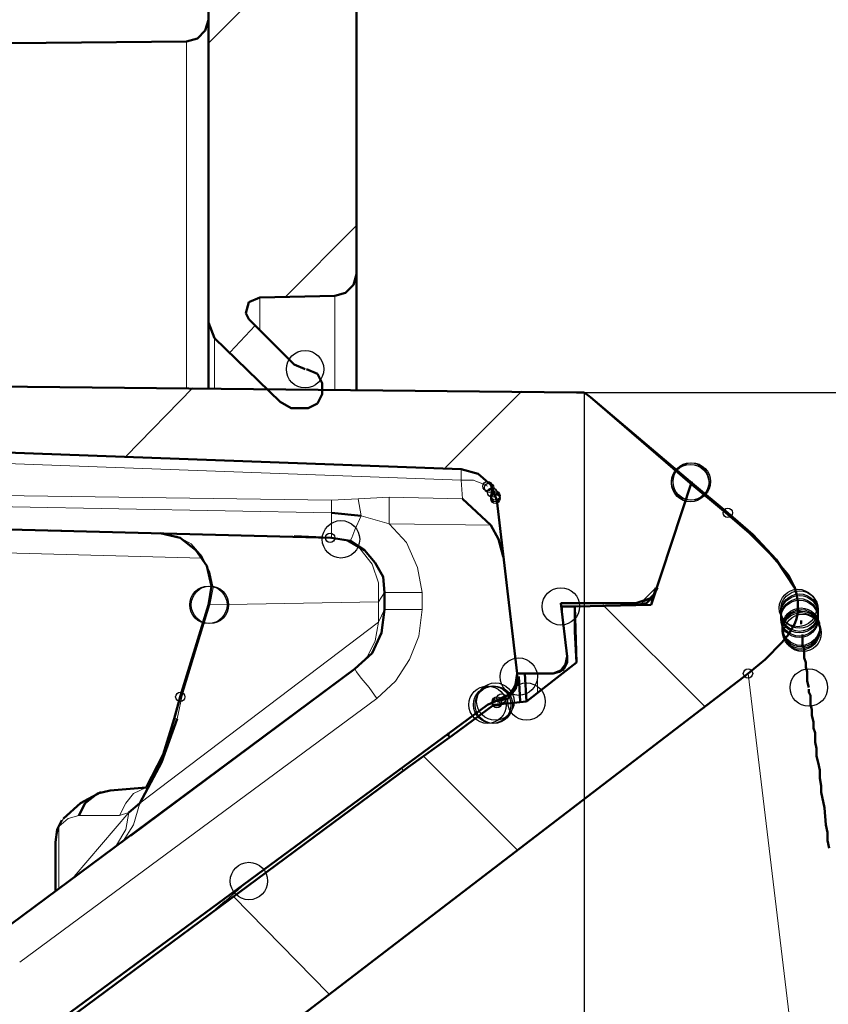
# Model space of a CAD drawing. Header units: centimetres. Extents: x -94 to 21, y -30 to 196.
# Tile 81 of 143: x 3.54 to 4.63, y -4.83 to -3.5. Entities that reach past the tile are written whole.
import ezdxf

# ---------------------------------------------------------------- set-up
doc = ezdxf.new("R2010")
doc.units = ezdxf.units.CM
doc.header["$MEASUREMENT"] = 0
doc.layers.add('Ebene 1', color=7, linetype='Continuous')

msp = doc.modelspace()

# ---------------------------------------------------------------- linework, layer by layer
at = {"layer": 'Ebene 1'}
for centre in [(3.92377, -3.97114), (4.44658, -4.12354), (4.44659, -4.12565), (4.4487, -4.12354), (3.97246, -4.20185), (3.79254, -4.29075), (3.79466, -4.29075), (4.27091, -4.29287), (4.59265, -4.29499), (4.59476, -4.29711), (4.59476, -4.30134), (4.59476, -4.30346), (4.59476, -4.30769), (4.59476, -4.30981), (4.59687, -4.32039), (4.59687, -4.32251), (4.59687, -4.32462), (4.59687, -4.32674), (4.59899, -4.32886), (4.21376, -4.38812), (4.60746, -4.40294), (4.17142, -4.42622), (4.17777, -4.42622), (4.17989, -4.42622), (4.18201, -4.42199), (4.22434, -4.42199), (3.84757, -4.6654)]:
    msp.add_ellipse(centre, major_axis=(0, 0.0254), ratio=1, dxfattribs=at)
at = {"layer": 'Ebene 1', "color": 252}
for centre in [(4.17143, -4.12989), (4.17354, -4.13201), (4.17778, -4.13836), (4.18201, -4.14259), (4.18201, -4.14471), (4.18201, -4.14682), (4.49739, -4.16587), (3.95764, -4.19974), (4.52491, -4.38389), (3.75444, -4.41564), (4.18412, -4.42199), (4.18412, -4.42411), (4.19047, -4.41775)]:
    msp.add_ellipse(centre, major_axis=(0, 0.00635), ratio=1, dxfattribs=at)
at = {"layer": 'Ebene 1', "lineweight": 50}
for points in [[(3.99362, -3.25147), (3.99362, -3.25147), (3.99362, -3.84202), (3.99362, -3.84202)], [(3.79254, -3.48219), (3.79254, -3.48219), (3.79254, -3.90764), (3.79254, -3.90764)], [(3.79254, -3.49701), (3.79254, -3.49701), (3.78831, -3.51182), (3.78831, -3.51182)], [(3.78831, -3.51182), (3.78831, -3.51182), (3.77772, -3.52241), (3.77772, -3.52241)], [(3.77772, -3.52241), (3.77772, -3.52241), (3.76291, -3.52664), (3.76291, -3.52664)], [(3.76291, -3.52664), (3.76291, -3.52664), (2.19234, -3.54146), (2.19234, -3.54146)], [(3.99362, -3.84202), (3.99362, -3.84202), (3.98939, -3.85684), (3.98939, -3.85684)], [(3.99362, -3.84202), (3.99362, -3.84202), (3.99362, -3.99865), (3.99362, -3.99865)], [(3.98939, -3.85684), (3.98939, -3.85684), (3.97881, -3.86742), (3.97881, -3.86742)], [(3.86239, -3.87377), (3.86239, -3.87377), (3.96399, -3.87165), (3.96399, -3.87165)], [(3.97881, -3.86742), (3.97881, -3.86742), (3.96399, -3.87165), (3.96399, -3.87165)], [(3.84334, -3.89494), (3.84334, -3.89494), (3.84757, -3.88012), (3.84757, -3.88012)], [(3.84757, -3.88012), (3.84757, -3.88012), (3.86239, -3.87377), (3.86239, -3.87377)], [(3.84757, -3.9034), (3.84757, -3.9034), (3.84334, -3.89494), (3.84334, -3.89494)], [(3.801, -3.9288), (3.801, -3.9288), (3.79253, -3.90764), (3.79253, -3.90764)], [(3.79254, -3.99865), (3.79254, -3.99865), (3.79254, -3.90764), (3.79254, -3.90764)], [(3.84757, -3.9034), (3.84757, -3.9034), (3.90896, -3.96479), (3.90896, -3.96479)], [(3.8899, -4.01559), (3.8899, -4.01559), (3.801, -3.9288), (3.801, -3.9288)], [(3.92377, -3.97114), (3.92377, -3.97114), (3.90896, -3.96479), (3.90896, -3.96479)], [(3.92589, -3.97114), (3.92589, -3.97114), (3.94071, -3.97749), (3.94071, -3.97749)], [(3.94071, -3.97749), (3.94071, -3.97749), (3.94706, -3.99019), (3.94706, -3.99019)], [(3.94706, -3.99019), (3.94706, -3.99019), (3.94706, -4.005), (3.94706, -4.005)], [(3.50256, -3.99442), (3.50256, -3.99442), (4.29208, -4.00289), (4.29208, -4.00289)], [(3.94706, -4.005), (3.94706, -4.005), (3.94071, -4.0177), (3.94071, -4.0177)], [(4.29208, -4.00289), (4.29208, -4.00289), (4.30266, -4.00289), (4.30266, -4.00289)], [(4.30266, -4.00289), (4.30266, -4.00289), (4.31113, -4.00924), (4.31113, -4.00924)], [(3.90472, -4.02405), (3.90472, -4.02405), (3.88991, -4.01559), (3.88991, -4.01559)], [(3.94071, -4.0177), (3.94071, -4.0177), (3.92801, -4.02405), (3.92801, -4.02405)], [(4.44659, -4.12565), (4.44659, -4.12565), (4.31112, -4.00924), (4.31112, -4.00924)], [(4.44659, -4.12354), (4.44659, -4.12354), (4.31113, -4.00924), (4.31113, -4.00924)], [(3.92166, -4.02405), (3.92166, -4.02405), (3.90472, -4.02405), (3.90472, -4.02405)], [(3.92801, -4.02405), (3.92801, -4.02405), (3.92166, -4.02405), (3.92166, -4.02405)], [(3.38191, -4.07909), (3.38191, -4.07909), (4.13544, -4.1066), (4.13544, -4.1066)], [(4.13544, -4.1066), (4.13544, -4.1066), (4.15873, -4.11295), (4.15873, -4.11295)], [(4.15873, -4.11295), (4.15873, -4.11295), (4.17566, -4.12777), (4.17566, -4.12777)], [(4.39367, -4.29075), (4.39367, -4.29075), (4.4487, -4.12354), (4.4487, -4.12354)], [(4.49738, -4.16587), (4.49738, -4.16587), (4.44658, -4.12354), (4.44658, -4.12354)], [(4.4466, -4.12565), (4.4466, -4.12565), (4.4974, -4.16799), (4.4974, -4.16799)], [(4.17566, -4.12777), (4.17566, -4.12777), (4.18413, -4.14894), (4.18413, -4.14894)], [(4.17566, -4.1828), (4.17566, -4.1828), (4.13756, -4.14682), (4.13756, -4.14682)], [(4.21164, -4.38389), (4.21164, -4.38389), (4.18413, -4.14894), (4.18413, -4.14894)], [(3.99997, -4.1701), (3.99997, -4.1701), (3.95976, -4.16587), (3.95976, -4.16587)], [(4.4974, -4.16587), (4.4974, -4.16587), (4.53126, -4.19551), (4.53126, -4.19551)], [(4.49739, -4.16799), (4.49739, -4.16799), (4.52702, -4.19339), (4.52702, -4.19339)], [(3.95976, -4.19974), (3.95976, -4.19974), (3.38191, -4.18492), (3.38191, -4.18492)], [(3.72693, -4.19339), (3.72693, -4.19339), (3.75444, -4.19974), (3.75444, -4.19974)], [(4.18624, -4.20186), (4.18624, -4.20186), (4.17566, -4.18281), (4.17566, -4.18281)], [(4.52702, -4.19339), (4.52702, -4.19339), (4.55454, -4.2209), (4.55454, -4.2209)], [(3.75444, -4.19974), (3.75444, -4.19974), (3.77561, -4.21667), (3.77561, -4.21667)], [(3.90896, -4.19762), (3.90896, -4.19762), (3.95764, -4.19974), (3.95764, -4.19974)], [(3.95976, -4.19974), (3.95976, -4.19974), (3.98516, -4.20397), (3.98516, -4.20397)], [(3.98516, -4.20397), (3.98516, -4.20397), (4.00421, -4.21667), (4.00421, -4.21667)], [(4.19259, -4.22514), (4.19259, -4.22514), (4.18624, -4.20186), (4.18624, -4.20186)], [(4.53126, -4.19551), (4.53126, -4.19551), (4.56301, -4.22937), (4.56301, -4.22937)], [(3.77561, -4.21667), (3.77561, -4.21667), (3.79043, -4.23784), (3.79043, -4.23784)], [(4.00421, -4.21667), (4.00421, -4.21667), (4.01902, -4.2336), (4.01902, -4.2336)], [(4.01902, -4.2336), (4.01902, -4.2336), (4.02961, -4.25265), (4.02961, -4.25265)], [(4.56301, -4.22937), (4.56301, -4.22937), (4.58841, -4.26747), (4.58841, -4.26747)], [(3.79043, -4.23784), (3.79043, -4.23784), (3.79678, -4.26535), (3.79678, -4.26535)], [(4.02961, -4.25265), (4.02961, -4.25265), (4.03172, -4.27382), (4.03172, -4.27382)], [(3.79678, -4.26535), (3.79678, -4.26535), (3.79254, -4.29075), (3.79254, -4.29075)], [(4.03172, -4.27382), (4.03172, -4.27382), (4.03172, -4.2971), (4.03172, -4.2971)], [(4.40002, -4.26747), (4.40002, -4.26747), (4.39367, -4.29075), (4.39367, -4.29075)], [(4.40214, -4.26747), (4.40214, -4.26747), (4.39791, -4.27594), (4.39791, -4.27594)], [(4.58841, -4.26747), (4.58841, -4.26747), (4.59052, -4.27594), (4.59052, -4.27594)], [(4.39156, -4.28229), (4.39156, -4.28229), (4.37251, -4.28864), (4.37251, -4.28864)], [(4.39156, -4.28229), (4.39156, -4.28229), (4.38098, -4.28652), (4.38098, -4.28652)], [(4.39579, -4.28017), (4.39579, -4.28017), (4.38732, -4.28864), (4.38732, -4.28864)], [(4.39791, -4.27594), (4.39791, -4.27594), (4.39156, -4.28229), (4.39156, -4.28229)], [(4.59052, -4.27594), (4.59052, -4.27594), (4.59264, -4.28652), (4.59264, -4.28652)], [(3.79254, -4.29075), (3.79254, -4.29075), (3.75444, -4.41564), (3.75444, -4.41564)], [(4.03172, -4.2971), (4.03172, -4.2971), (4.02749, -4.32885), (4.02749, -4.32885)], [(4.27091, -4.28864), (4.27091, -4.28864), (4.37251, -4.28864), (4.37251, -4.28864)], [(4.27091, -4.28864), (4.27091, -4.28864), (4.27938, -4.3606), (4.27938, -4.3606)], [(4.27302, -4.29287), (4.27302, -4.29287), (4.28996, -4.29287), (4.28996, -4.29287)], [(4.39367, -4.29075), (4.39367, -4.29075), (4.28996, -4.29287), (4.28996, -4.29287)], [(4.39367, -4.29075), (4.39367, -4.29075), (4.28996, -4.29287), (4.28996, -4.29287)], [(4.28996, -4.29287), (4.28996, -4.29287), (4.28996, -4.32674), (4.28996, -4.32674)], [(4.28996, -4.29287), (4.28996, -4.29287), (4.29207, -4.36907), (4.29207, -4.36907)], [(4.28996, -4.29287), (4.28996, -4.29287), (4.28996, -4.32674), (4.28996, -4.32674)], [(4.38732, -4.28864), (4.38732, -4.28864), (4.37462, -4.29076), (4.37462, -4.29076)], [(4.59053, -4.3098), (4.59053, -4.3098), (4.58841, -4.31615), (4.58841, -4.31615)], [(4.59264, -4.30134), (4.59264, -4.30134), (4.59053, -4.3098), (4.59053, -4.3098)], [(4.29207, -4.36907), (4.29207, -4.36907), (4.28996, -4.32674), (4.28996, -4.32674)], [(4.58841, -4.31615), (4.58841, -4.31615), (4.57994, -4.33097), (4.57994, -4.33097)], [(4.02749, -4.32885), (4.02749, -4.32885), (4.01479, -4.35637), (4.01479, -4.35637)], [(4.57994, -4.33097), (4.57994, -4.33097), (4.57147, -4.34155), (4.57147, -4.34155)], [(4.57147, -4.34155), (4.57147, -4.34155), (4.54819, -4.36484), (4.54819, -4.36484)], [(4.59899, -4.34579), (4.59899, -4.34579), (4.60111, -4.35002), (4.60111, -4.35002)], [(4.01479, -4.35637), (4.01479, -4.35637), (3.99151, -4.37754), (3.99151, -4.37754)], [(4.27937, -4.3606), (4.27937, -4.3606), (4.27726, -4.37119), (4.27726, -4.37119)], [(4.27938, -4.3606), (4.27938, -4.3606), (4.27938, -4.36907), (4.27938, -4.36907)], [(4.54819, -4.36484), (4.54819, -4.36484), (4.52491, -4.38389), (4.52491, -4.38389)], [(4.60111, -4.36272), (4.60111, -4.36272), (4.60322, -4.36907), (4.60322, -4.36907)], [(3.50891, -4.73525), (3.50891, -4.73525), (3.99151, -4.37754), (3.99151, -4.37754)], [(3.99151, -4.37754), (3.99151, -4.37754), (3.68671, -4.60402), (3.68671, -4.60402)], [(4.22434, -4.42199), (4.22434, -4.42199), (4.29207, -4.36907), (4.29207, -4.36907)], [(4.27091, -4.37965), (4.27091, -4.37965), (4.26032, -4.38389), (4.26032, -4.38389)], [(4.27514, -4.37754), (4.27514, -4.37754), (4.26879, -4.38177), (4.26879, -4.38177)], [(4.27726, -4.37119), (4.27726, -4.37119), (4.27091, -4.37965), (4.27091, -4.37965)], [(4.27938, -4.36907), (4.27938, -4.36907), (4.27514, -4.37754), (4.27514, -4.37754)], [(4.60322, -4.36907), (4.60322, -4.36907), (4.60322, -4.37542), (4.60322, -4.37542)], [(4.60322, -4.37542), (4.60322, -4.37542), (4.60534, -4.38177), (4.60534, -4.38177)], [(4.52491, -4.38389), (4.52491, -4.38389), (3.54066, -5.13742), (3.54066, -5.13742)], [(4.20952, -4.40505), (4.20952, -4.40505), (4.21376, -4.38812), (4.21376, -4.38812)], [(4.20953, -4.39871), (4.20953, -4.39871), (4.21164, -4.38389), (4.21164, -4.38389)], [(4.21164, -4.38389), (4.21164, -4.38389), (4.26032, -4.38389), (4.26032, -4.38389)], [(4.21164, -4.39447), (4.21164, -4.39447), (4.21164, -4.38601), (4.21164, -4.38601)], [(4.21587, -4.42199), (4.21587, -4.42199), (4.21376, -4.38812), (4.21376, -4.38812)], [(4.22434, -4.42199), (4.22434, -4.42199), (4.22222, -4.38389), (4.22222, -4.38389)], [(4.26879, -4.38177), (4.26879, -4.38177), (4.26032, -4.38389), (4.26032, -4.38389)], [(4.19894, -4.41775), (4.19894, -4.41775), (4.20952, -4.40505), (4.20952, -4.40505)], [(4.20317, -4.41141), (4.20317, -4.41141), (4.20953, -4.39871), (4.20953, -4.39871)], [(4.20318, -4.41141), (4.20318, -4.41141), (4.21164, -4.39871), (4.21164, -4.39871)], [(4.60534, -4.39447), (4.60534, -4.39447), (4.60746, -4.40294), (4.60746, -4.40294)], [(4.60746, -4.40506), (4.60746, -4.40506), (4.60746, -4.40929), (4.60746, -4.40929)], [(3.75444, -4.41564), (3.75444, -4.41564), (3.74598, -4.44527), (3.74598, -4.44527)], [(4.17142, -4.42622), (4.17142, -4.42622), (4.19047, -4.41776), (4.19047, -4.41776)], [(4.18412, -4.42199), (4.18412, -4.42199), (4.19894, -4.41775), (4.19894, -4.41775)], [(4.18836, -4.41776), (4.18836, -4.41776), (4.20318, -4.41141), (4.20318, -4.41141)], [(4.19047, -4.41776), (4.19047, -4.41776), (4.20317, -4.41141), (4.20317, -4.41141)], [(4.60746, -4.40929), (4.60746, -4.40929), (4.60957, -4.41352), (4.60957, -4.41352)], [(3.53643, -4.89401), (3.53643, -4.89401), (4.17143, -4.42622), (4.17143, -4.42622)], [(4.17989, -4.42622), (4.17989, -4.42622), (4.12274, -4.46855), (4.12274, -4.46855)], [(4.17777, -4.42199), (4.17777, -4.42199), (4.18201, -4.42199), (4.18201, -4.42199)], [(4.22433, -4.42199), (4.22433, -4.42199), (4.17988, -4.42622), (4.17988, -4.42622)], [(4.22433, -4.42199), (4.22433, -4.42199), (4.17988, -4.42622), (4.17988, -4.42622)], [(4.22434, -4.42199), (4.22434, -4.42199), (4.17989, -4.42622), (4.17989, -4.42622)], [(4.60957, -4.42622), (4.60957, -4.42622), (4.61169, -4.43257), (4.61169, -4.43257)], [(4.61169, -4.43257), (4.61169, -4.43257), (4.61169, -4.44104), (4.61169, -4.44104)], [(3.75021, -4.44527), (3.75021, -4.44527), (3.72904, -4.50454), (3.72904, -4.50454)], [(3.74598, -4.44527), (3.74598, -4.44527), (3.73116, -4.49395), (3.73116, -4.49395)], [(4.61169, -4.44104), (4.61169, -4.44104), (4.61381, -4.44951), (4.61381, -4.44951)], [(4.61381, -4.45797), (4.61381, -4.45797), (4.61592, -4.46432), (4.61592, -4.46432)], [(4.12274, -4.46855), (4.12274, -4.46855), (4.06347, -4.51089), (4.06347, -4.51089)], [(4.61592, -4.47702), (4.61592, -4.47702), (4.61804, -4.48549), (4.61804, -4.48549)], [(4.61804, -4.48549), (4.61804, -4.48549), (4.61804, -4.49607), (4.61804, -4.49607)], [(3.73116, -4.49395), (3.73116, -4.49395), (3.70788, -4.5384), (3.70788, -4.5384)], [(4.61804, -4.49607), (4.61804, -4.49607), (4.62016, -4.50454), (4.62016, -4.50454)], [(4.06347, -4.51089), (4.06347, -4.51089), (3.46022, -4.9575), (3.46022, -4.9575)], [(3.72904, -4.50454), (3.72904, -4.50454), (3.69941, -4.55957), (3.69941, -4.55957)], [(4.62016, -4.50454), (4.62016, -4.50454), (4.62227, -4.51512), (4.62227, -4.51512)], [(4.62227, -4.51512), (4.62227, -4.51512), (4.62227, -4.52571), (4.62227, -4.52571)], [(4.62227, -4.52571), (4.62227, -4.52571), (4.62439, -4.53629), (4.62439, -4.53629)], [(3.65919, -4.54264), (3.65919, -4.54264), (3.70787, -4.5384), (3.70787, -4.5384)], [(4.62439, -4.53629), (4.62439, -4.53629), (4.62439, -4.54476), (4.62439, -4.54476)], [(3.6465, -4.54475), (3.6465, -4.54475), (3.61898, -4.55957), (3.61898, -4.55957)], [(3.64226, -4.54687), (3.64226, -4.54687), (3.62532, -4.55957), (3.62532, -4.55957)], [(3.65919, -4.54264), (3.65919, -4.54264), (3.64226, -4.54687), (3.64226, -4.54687)], [(4.62439, -4.54476), (4.62439, -4.54476), (4.62862, -4.56592), (4.62862, -4.56592)], [(3.61898, -4.55957), (3.61898, -4.55957), (3.5957, -4.58074), (3.5957, -4.58074)], [(3.62532, -4.55957), (3.62532, -4.55957), (3.61686, -4.57651), (3.61686, -4.57651)], [(3.68459, -4.57227), (3.68459, -4.57227), (3.69941, -4.55957), (3.69941, -4.55957)], [(4.62862, -4.56592), (4.62862, -4.56592), (4.63074, -4.58921), (4.63074, -4.58921)], [(3.59358, -4.58285), (3.59358, -4.58285), (3.58723, -4.59555), (3.58723, -4.59555)], [(4.63074, -4.58921), (4.63074, -4.58921), (4.63286, -4.59979), (4.63286, -4.59979)], [(3.58723, -4.59555), (3.58723, -4.59555), (3.58511, -4.61249), (3.58511, -4.61249)], [(4.63286, -4.59979), (4.63286, -4.59979), (4.63286, -4.61037), (4.63286, -4.61037)], [(3.58511, -4.61249), (3.58511, -4.61249), (3.58511, -4.6781), (3.58511, -4.6781)], [(4.63286, -4.61037), (4.63286, -4.61037), (4.63497, -4.62096), (4.63497, -4.62096)], [(3.80313, -4.7035), (3.80313, -4.7035), (3.81583, -4.69292), (3.81583, -4.69292)]]:
    msp.add_open_spline(points, degree=3, dxfattribs=at)
at = {"layer": 'Ebene 1', "lineweight": 35}
for points in [[(3.79254, -3.52875), (3.79254, -3.52875), (3.99363, -3.32767), (3.99363, -3.32767)], [(3.89626, -3.87377), (3.89626, -3.87377), (3.99362, -3.7764), (3.99362, -3.7764)], [(3.82218, -3.94785), (3.82218, -3.94785), (3.85604, -3.91187), (3.85604, -3.91187)], [(3.77138, -3.99654), (3.77138, -3.99654), (3.68036, -4.08967), (3.68036, -4.08967)], [(4.218, -4.00077), (4.218, -4.00077), (4.11428, -4.10449), (4.11428, -4.10449)], [(4.3831, -4.2844), (4.3831, -4.2844), (4.40215, -4.26535), (4.40215, -4.26535)], [(4.32806, -4.29075), (4.32806, -4.29075), (4.46565, -4.42834), (4.46565, -4.42834)], [(4.08465, -4.49607), (4.08465, -4.49607), (4.21165, -4.62307), (4.21165, -4.62307)], [(3.82641, -4.68657), (3.82641, -4.68657), (3.95553, -4.8178), (3.95553, -4.8178)]]:
    msp.add_open_spline(points, degree=3, dxfattribs=at)
at = {"layer": 'Ebene 1', "color": 252, "lineweight": 13}
for points in [[(3.76291, -3.99654), (3.76291, -3.99654), (3.76291, -3.52664), (3.76291, -3.52664)], [(3.96399, -3.99865), (3.96399, -3.99865), (3.96399, -3.87165), (3.96399, -3.87165)], [(3.86239, -3.87377), (3.86239, -3.87377), (3.86239, -3.91822), (3.86239, -3.91822)], [(3.80101, -3.9288), (3.80101, -3.9288), (3.80101, -3.99865), (3.80101, -3.99865)], [(4.13544, -4.12142), (4.13544, -4.12142), (3.38191, -4.0939), (3.38191, -4.0939)], [(4.13544, -4.1066), (4.13544, -4.1066), (4.13544, -4.12142), (4.13544, -4.12142)], [(4.13756, -4.14682), (4.13756, -4.14682), (4.13544, -4.12142), (4.13544, -4.12142)], [(4.15237, -4.12142), (4.15237, -4.12142), (4.15661, -4.12354), (4.15661, -4.12354)], [(4.15661, -4.12354), (4.15661, -4.12354), (4.16296, -4.12565), (4.16296, -4.12565)], [(4.16296, -4.12565), (4.16296, -4.12565), (4.16719, -4.12777), (4.16719, -4.12777)], [(4.16719, -4.12777), (4.16719, -4.12777), (4.17143, -4.12989), (4.17143, -4.12989)], [(4.17566, -4.13412), (4.17566, -4.13412), (4.17778, -4.13836), (4.17778, -4.13836)], [(3.38191, -4.14047), (3.38191, -4.14047), (3.95976, -4.14894), (3.95976, -4.14894)], [(3.95976, -4.14894), (3.95976, -4.14894), (3.99574, -4.14682), (3.99574, -4.14682)], [(3.95976, -4.14894), (3.95976, -4.14894), (3.95976, -4.16587), (3.95976, -4.16587)], [(3.99574, -4.14682), (3.99574, -4.14682), (4.03807, -4.1447), (4.03807, -4.1447)], [(3.99574, -4.14682), (3.99574, -4.14682), (3.99997, -4.1701), (3.99997, -4.1701)], [(4.03807, -4.1447), (4.03807, -4.1447), (4.13756, -4.14682), (4.13756, -4.14682)], [(3.95976, -4.16587), (3.95976, -4.16587), (3.38191, -4.15529), (3.38191, -4.15529)], [(3.99151, -4.18916), (3.99151, -4.18916), (3.99997, -4.17011), (3.99997, -4.17011)], [(4.03807, -4.18069), (4.03807, -4.18069), (3.99997, -4.17011), (3.99997, -4.17011)], [(3.57876, -4.18916), (3.57876, -4.18916), (3.72904, -4.19339), (3.72904, -4.19339)], [(3.75021, -4.19762), (3.75021, -4.19762), (3.72692, -4.19339), (3.72692, -4.19339)], [(3.98727, -4.19974), (3.98727, -4.19974), (3.99151, -4.18916), (3.99151, -4.18916)], [(4.03807, -4.18069), (4.03807, -4.18069), (4.06136, -4.20609), (4.06136, -4.20609)], [(4.17566, -4.1828), (4.17566, -4.1828), (4.03807, -4.18069), (4.03807, -4.18069)], [(2.91201, -4.20397), (2.91201, -4.20397), (3.78407, -4.22726), (3.78407, -4.22726)], [(3.76926, -4.2082), (3.76926, -4.2082), (3.75021, -4.19762), (3.75021, -4.19762)], [(3.99786, -4.21455), (3.99786, -4.21455), (3.97669, -4.20185), (3.97669, -4.20185)], [(3.98516, -4.20397), (3.98516, -4.20397), (3.98727, -4.19974), (3.98727, -4.19974)], [(4.06136, -4.20609), (4.06136, -4.20609), (4.07617, -4.23995), (4.07617, -4.23995)], [(3.78407, -4.22514), (3.78407, -4.22514), (3.76926, -4.2082), (3.76926, -4.2082)], [(4.01479, -4.23572), (4.01479, -4.23572), (3.99786, -4.21455), (3.99786, -4.21455)], [(3.79466, -4.2463), (3.79466, -4.2463), (3.78407, -4.22514), (3.78407, -4.22514)], [(3.79889, -4.26747), (3.79889, -4.26747), (3.79466, -4.2463), (3.79466, -4.2463)], [(4.02326, -4.26112), (4.02326, -4.26112), (4.01479, -4.23572), (4.01479, -4.23572)], [(4.07617, -4.23995), (4.07617, -4.23995), (4.08252, -4.27382), (4.08252, -4.27382)], [(3.79466, -4.29075), (3.79466, -4.29075), (3.79889, -4.26747), (3.79889, -4.26747)], [(4.02326, -4.28652), (4.02326, -4.28652), (4.02326, -4.26112), (4.02326, -4.26112)], [(4.03172, -4.27382), (4.03172, -4.27382), (4.02326, -4.28652), (4.02326, -4.28652)], [(4.06347, -4.27382), (4.06347, -4.27382), (4.08252, -4.27382), (4.08252, -4.27382)], [(4.08252, -4.27382), (4.08252, -4.27382), (4.08252, -4.2971), (4.08252, -4.2971)], [(4.02326, -4.28652), (4.02326, -4.28652), (3.79466, -4.29075), (3.79466, -4.29075)], [(4.02326, -4.31404), (4.02326, -4.31404), (4.02326, -4.28652), (4.02326, -4.28652)], [(4.38309, -4.28652), (4.38309, -4.28652), (4.37462, -4.28864), (4.37462, -4.28864)], [(3.79466, -4.29075), (3.79466, -4.29075), (3.75656, -4.41564), (3.75656, -4.41564)], [(4.03172, -4.2971), (4.03172, -4.2971), (4.02326, -4.31404), (4.02326, -4.31404)], [(4.08252, -4.2971), (4.08252, -4.2971), (4.07829, -4.33309), (4.07829, -4.33309)], [(4.27302, -4.30557), (4.27302, -4.30557), (4.27302, -4.29287), (4.27302, -4.29287)], [(3.69941, -4.55957), (3.69941, -4.55957), (4.02326, -4.31404), (4.02326, -4.31404)], [(4.01902, -4.33944), (4.01902, -4.33944), (4.02326, -4.31404), (4.02326, -4.31404)], [(4.00844, -4.3606), (4.00844, -4.3606), (4.01902, -4.33944), (4.01902, -4.33944)], [(4.07829, -4.33309), (4.07829, -4.33309), (4.06559, -4.36484), (4.06559, -4.36484)], [(3.99151, -4.37754), (3.99151, -4.37754), (4.00844, -4.3606), (4.00844, -4.3606)], [(4.06559, -4.36484), (4.06559, -4.36484), (4.04654, -4.39447), (4.04654, -4.39447)], [(3.99362, -4.38177), (3.99362, -4.38177), (3.99151, -4.37754), (3.99151, -4.37754)], [(4.27514, -4.38177), (4.27514, -4.38177), (4.27514, -4.37754), (4.27514, -4.37754)], [(3.54066, -5.13742), (3.54066, -5.13742), (4.52491, -4.38389), (4.52491, -4.38389)], [(3.99997, -4.39024), (3.99997, -4.39024), (3.99362, -4.38177), (3.99362, -4.38177)], [(4.01056, -4.40294), (4.01056, -4.40294), (3.99997, -4.39024), (3.99997, -4.39024)], [(4.23916, -4.38389), (4.23916, -4.38389), (4.23916, -4.40929), (4.23916, -4.40929)], [(4.52491, -4.38389), (4.52491, -4.38389), (4.60534, -5.05064), (4.60534, -5.05064)], [(4.02114, -4.41775), (4.02114, -4.41775), (4.01056, -4.40294), (4.01056, -4.40294)], [(4.04654, -4.39447), (4.04654, -4.39447), (4.02114, -4.41775), (4.02114, -4.41775)], [(3.53642, -4.77547), (3.53642, -4.77547), (4.02114, -4.41776), (4.02114, -4.41776)], [(3.75656, -4.41564), (3.75656, -4.41564), (3.75021, -4.44527), (3.75021, -4.44527)], [(4.17142, -4.42622), (4.17142, -4.42622), (4.18836, -4.41776), (4.18836, -4.41776)], [(3.75021, -4.44527), (3.75021, -4.44527), (3.74597, -4.44527), (3.74597, -4.44527)], [(4.05501, -4.51089), (4.05501, -4.51089), (4.05712, -4.51724), (4.05712, -4.51724)], [(3.69094, -4.54687), (3.69094, -4.54687), (3.70787, -4.53841), (3.70787, -4.53841)], [(3.68036, -4.55957), (3.68036, -4.55957), (3.69094, -4.54687), (3.69094, -4.54687)], [(3.67189, -4.57651), (3.67189, -4.57651), (3.68036, -4.55957), (3.68036, -4.55957)], [(3.69094, -4.5892), (3.69094, -4.5892), (3.69941, -4.55957), (3.69941, -4.55957)], [(3.60204, -4.58074), (3.60204, -4.58074), (3.58934, -4.59132), (3.58934, -4.59132)], [(3.59569, -4.58074), (3.59569, -4.58074), (3.58934, -4.59132), (3.58934, -4.59132)], [(3.61686, -4.57651), (3.61686, -4.57651), (3.60204, -4.58074), (3.60204, -4.58074)], [(3.61051, -4.65905), (3.61051, -4.65905), (3.68459, -4.57227), (3.68459, -4.57227)], [(3.67189, -4.57651), (3.67189, -4.57651), (3.61686, -4.57651), (3.61686, -4.57651)], [(3.68459, -4.57227), (3.68459, -4.57227), (3.67189, -4.5765), (3.67189, -4.5765)], [(3.68459, -4.57227), (3.68459, -4.57227), (3.68035, -4.59555), (3.68035, -4.59555)], [(3.58934, -4.59132), (3.58934, -4.59132), (3.5851, -4.61249), (3.5851, -4.61249)], [(3.58934, -4.59132), (3.58934, -4.59132), (3.58934, -4.67599), (3.58934, -4.67599)], [(3.67612, -4.61249), (3.67612, -4.61249), (3.69094, -4.5892), (3.69094, -4.5892)], [(3.68035, -4.59555), (3.68035, -4.59555), (3.66765, -4.61672), (3.66765, -4.61672)], [(3.68671, -4.60402), (3.68671, -4.60402), (3.68036, -4.60825), (3.68036, -4.60825)], [(3.83699, -4.67387), (3.83699, -4.67387), (3.80101, -4.70562), (3.80101, -4.70562)]]:
    msp.add_open_spline(points, degree=3, dxfattribs=at)
at = {"layer": 'Ebene 1', "color": 252, "lineweight": 25}
for points in [[(4.29207, -4.00289), (4.29207, -4.00289), (6.53574, -4.00289), (6.53574, -4.00289)], [(4.30266, -4.00289), (4.30266, -4.00289), (4.30266, -10.94767), (4.30266, -10.94767)]]:
    msp.add_open_spline(points, degree=3, dxfattribs=at)
at = {"layer": 'Ebene 1', "lineweight": 50}
for points, knots in [([(4.31112, -4.00924), (4.31112, -4.00924), (4.31112, -4.00924), (4.31112, -4.00924), (4.31112, -4.00924), (4.31112, -4.00924), (4.31112, -4.00924), (4.31112, -4.00924), (4.31112, -4.00924), (4.31112, -4.00924), (4.31112, -4.00924), (4.31112, -4.00924), (4.31112, -4.00924), (4.31112, -4.00924), (4.31112, -4.00924), (4.31112, -4.00924), (4.31112, -4.00924), (4.31112, -4.00924), (4.31112, -4.00924), (4.31112, -4.00924), (4.31112, -4.00924), (4.31112, -4.00924), (4.31112, -4.00924), (4.31112, -4.00924), (4.31112, -4.00924), (4.31112, -4.00924), (4.31112, -4.00924), (4.31112, -4.00924), (4.31112, -4.00924), (4.31112, -4.00924), (4.31112, -4.00924)], [0, 0, 0, 0, 0.1, 0.1, 0.1, 0.2, 0.2, 0.2, 0.3, 0.3, 0.3, 0.4, 0.4, 0.4, 0.5, 0.5, 0.5, 0.6, 0.6, 0.6, 0.7, 0.7, 0.7, 0.8, 0.8, 0.8, 0.9, 0.9, 0.9, 1, 1, 1, 1]), ([(4.55454, -4.2209), (4.55454, -4.2209), (4.56724, -4.23572), (4.56724, -4.23572), (4.56724, -4.23572), (4.57994, -4.25054), (4.57994, -4.25054)], [0, 0, 0, 0, 0.5, 0.5, 0.5, 1, 1, 1, 1]), ([(4.57994, -4.25054), (4.57994, -4.25054), (4.58417, -4.259), (4.58417, -4.259), (4.58417, -4.259), (4.58841, -4.26747), (4.58841, -4.26747)], [0, 0, 0, 0, 0.5, 0.5, 0.5, 1, 1, 1, 1]), ([(4.59264, -4.28652), (4.59264, -4.28652), (4.59264, -4.29499), (4.59264, -4.29499), (4.59264, -4.29499), (4.59264, -4.30134), (4.59264, -4.30134)], [0, 0, 0, 0, 0.5, 0.5, 0.5, 1, 1, 1, 1]), ([(3.79254, -4.29075), (3.79254, -4.29075), (3.79254, -4.29075), (3.79254, -4.29075), (3.79254, -4.29075), (3.79254, -4.29075), (3.79254, -4.29075)], [0, 0, 0, 0, 0.5, 0.5, 0.5, 1, 1, 1, 1]), ([(4.39367, -4.29075), (4.39367, -4.29075), (4.39367, -4.29075), (4.39367, -4.29075), (4.39367, -4.29075), (4.39367, -4.29075), (4.39367, -4.29075), (4.39367, -4.29075), (4.39367, -4.29075), (4.39367, -4.29075), (4.39367, -4.29075), (4.39367, -4.29075), (4.39367, -4.29075), (4.39367, -4.29075), (4.39367, -4.29075), (4.39367, -4.29075), (4.39367, -4.29075), (4.39367, -4.29075), (4.39367, -4.29075)], [0, 0, 0, 0, 0.1666667, 0.1666667, 0.1666667, 0.3333333, 0.3333333, 0.3333333, 0.5, 0.5, 0.5, 0.6666667, 0.6666667, 0.6666667, 0.8333333, 0.8333333, 0.8333333, 1, 1, 1, 1]), ([(4.59265, -4.29287), (4.59265, -4.29287), (4.59265, -4.29287), (4.59265, -4.29287), (4.59265, -4.29287), (4.59265, -4.29287), (4.59265, -4.29287), (4.59265, -4.29287), (4.59265, -4.29287), (4.59265, -4.29287)], [0, 0, 0, 0, 0.3333333, 0.3333333, 0.3333333, 0.6666667, 0.6666667, 0.6666667, 1, 1, 1, 1]), ([(4.59476, -4.30134), (4.59476, -4.30134), (4.59476, -4.29711), (4.59476, -4.29711), (4.59476, -4.29711), (4.59476, -4.29711), (4.59476, -4.29711)], [0, 0, 0, 0, 0.5, 0.5, 0.5, 1, 1, 1, 1]), ([(4.59476, -4.29922), (4.59476, -4.29922), (4.59476, -4.29922), (4.59476, -4.29922), (4.59476, -4.29922), (4.59476, -4.29922), (4.59476, -4.29922)], [0, 0, 0, 0, 0.5, 0.5, 0.5, 1, 1, 1, 1]), ([(4.59476, -4.30557), (4.59476, -4.30557), (4.59476, -4.30557), (4.59476, -4.30557), (4.59476, -4.30557), (4.59476, -4.30557), (4.59476, -4.30557)], [0, 0, 0, 0, 0.5, 0.5, 0.5, 1, 1, 1, 1]), ([(4.59687, -4.31192), (4.59687, -4.31192), (4.59687, -4.31616), (4.59687, -4.31616), (4.59687, -4.31616), (4.59687, -4.31616), (4.59687, -4.31616)], [0, 0, 0, 0, 0.5, 0.5, 0.5, 1, 1, 1, 1]), ([(4.59687, -4.31827), (4.59687, -4.31827), (4.59687, -4.31827), (4.59687, -4.31827), (4.59687, -4.31827), (4.59687, -4.31827), (4.59687, -4.31827)], [0, 0, 0, 0, 0.5, 0.5, 0.5, 1, 1, 1, 1]), ([(4.59899, -4.33097), (4.59899, -4.33097), (4.59899, -4.33521), (4.59899, -4.33521), (4.59899, -4.33521), (4.59899, -4.34156), (4.59899, -4.34156), (4.59899, -4.34156), (4.59899, -4.34579), (4.59899, -4.34579)], [0, 0, 0, 0, 0.3333333, 0.3333333, 0.3333333, 0.6666667, 0.6666667, 0.6666667, 1, 1, 1, 1]), ([(4.60111, -4.35002), (4.60111, -4.35002), (4.60111, -4.35637), (4.60111, -4.35637), (4.60111, -4.35637), (4.60111, -4.36272), (4.60111, -4.36272)], [0, 0, 0, 0, 0.5, 0.5, 0.5, 1, 1, 1, 1]), ([(4.26032, -4.38389), (4.26032, -4.38389), (4.21164, -4.38389), (4.21164, -4.38389), (4.21164, -4.38389), (4.21164, -4.38389), (4.21164, -4.38389)], [0, 0, 0, 0, 0.5, 0.5, 0.5, 1, 1, 1, 1]), ([(4.60534, -4.38177), (4.60534, -4.38177), (4.60534, -4.38812), (4.60534, -4.38812), (4.60534, -4.38812), (4.60534, -4.39447), (4.60534, -4.39447)], [0, 0, 0, 0, 0.5, 0.5, 0.5, 1, 1, 1, 1]), ([(4.60957, -4.41352), (4.60957, -4.41352), (4.60957, -4.41776), (4.60957, -4.41776), (4.60957, -4.41776), (4.60957, -4.42622), (4.60957, -4.42622)], [0, 0, 0, 0, 0.5, 0.5, 0.5, 1, 1, 1, 1]), ([(4.17989, -4.42622), (4.17989, -4.42622), (4.17989, -4.42622), (4.17989, -4.42622), (4.17989, -4.42622), (4.17989, -4.42622), (4.17989, -4.42622), (4.17989, -4.42622), (4.17989, -4.42622), (4.17989, -4.42622), (4.17989, -4.42622), (4.17989, -4.42622), (4.17989, -4.42622)], [0, 0, 0, 0, 0.25, 0.25, 0.25, 0.5, 0.5, 0.5, 0.75, 0.75, 0.75, 1, 1, 1, 1]), ([(4.61381, -4.44951), (4.61381, -4.44951), (4.61381, -4.45374), (4.61381, -4.45374), (4.61381, -4.45374), (4.61381, -4.45797), (4.61381, -4.45797)], [0, 0, 0, 0, 0.5, 0.5, 0.5, 1, 1, 1, 1]), ([(4.11851, -4.46432), (4.11851, -4.46432), (4.11851, -4.46855), (4.11851, -4.46855), (4.11851, -4.46855), (4.11851, -4.46855), (4.11851, -4.46855)], [0, 0, 0, 0, 0.5, 0.5, 0.5, 1, 1, 1, 1]), ([(4.61592, -4.46432), (4.61592, -4.46432), (4.61592, -4.46856), (4.61592, -4.46856), (4.61592, -4.46856), (4.61592, -4.47702), (4.61592, -4.47702)], [0, 0, 0, 0, 0.5, 0.5, 0.5, 1, 1, 1, 1]), ([(3.84757, -4.6654), (3.84757, -4.6654), (3.84757, -4.6654), (3.84757, -4.6654), (3.84757, -4.6654), (3.84757, -4.6654), (3.84757, -4.6654), (3.84757, -4.6654), (3.84757, -4.6654), (3.84757, -4.6654)], [0, 0, 0, 0, 0.3333333, 0.3333333, 0.3333333, 0.6666667, 0.6666667, 0.6666667, 1, 1, 1, 1])]:
    msp.add_open_spline(points, degree=3, knots=knots, dxfattribs=at)
at = {"layer": 'Ebene 1', "color": 252, "lineweight": 13}
for points, knots in [([(4.13544, -4.12142), (4.13544, -4.12142), (4.13967, -4.12142), (4.13967, -4.12142), (4.13967, -4.12142), (4.14602, -4.12142), (4.14602, -4.12142), (4.14602, -4.12142), (4.15237, -4.12142), (4.15237, -4.12142)], [0, 0, 0, 0, 0.3333333, 0.3333333, 0.3333333, 0.6666667, 0.6666667, 0.6666667, 1, 1, 1, 1]), ([(4.03807, -4.1447), (4.03807, -4.1447), (4.03807, -4.16164), (4.03807, -4.16164), (4.03807, -4.16164), (4.03807, -4.18069), (4.03807, -4.18069)], [0, 0, 0, 0, 0.5, 0.5, 0.5, 1, 1, 1, 1]), ([(4.17989, -4.14047), (4.17989, -4.14047), (4.17989, -4.14047), (4.17989, -4.14047), (4.17989, -4.14047), (4.17989, -4.14047), (4.17989, -4.14047)], [0, 0, 0, 0, 0.5, 0.5, 0.5, 1, 1, 1, 1]), ([(3.95976, -4.19974), (3.95976, -4.19974), (3.95976, -4.1955), (3.95976, -4.1955), (3.95976, -4.1955), (3.95976, -4.18492), (3.95976, -4.18492), (3.95976, -4.18492), (3.95976, -4.16587), (3.95976, -4.16587)], [0, 0, 0, 0, 0.3333333, 0.3333333, 0.3333333, 0.6666667, 0.6666667, 0.6666667, 1, 1, 1, 1]), ([(4.49739, -4.16587), (4.49739, -4.16587), (4.49739, -4.16587), (4.49739, -4.16587), (4.49739, -4.16587), (4.49739, -4.16587), (4.49739, -4.16587), (4.49739, -4.16587), (4.49739, -4.16587), (4.49739, -4.16587), (4.49739, -4.16587), (4.49739, -4.16587), (4.49739, -4.16587), (4.49739, -4.16587), (4.49739, -4.16587), (4.49739, -4.16587), (4.49739, -4.16587), (4.49739, -4.16587), (4.49739, -4.16587), (4.49739, -4.16587), (4.49739, -4.16587), (4.49739, -4.16587), (4.49739, -4.16587), (4.49739, -4.16587), (4.49739, -4.16587), (4.49739, -4.16587), (4.49739, -4.16587), (4.49739, -4.16587), (4.49739, -4.16587), (4.49739, -4.16587), (4.49739, -4.16587), (4.49739, -4.16587), (4.49739, -4.16587), (4.49739, -4.16587)], [0, 0, 0, 0, 0.0909091, 0.0909091, 0.0909091, 0.1818182, 0.1818182, 0.1818182, 0.2727273, 0.2727273, 0.2727273, 0.3636364, 0.3636364, 0.3636364, 0.4545455, 0.4545455, 0.4545455, 0.5454545, 0.5454545, 0.5454545, 0.6363636, 0.6363636, 0.6363636, 0.7272727, 0.7272727, 0.7272727, 0.8181818, 0.8181818, 0.8181818, 0.9090909, 0.9090909, 0.9090909, 1, 1, 1, 1]), ([(4.49739, -4.16799), (4.49739, -4.16799), (4.49739, -4.16799), (4.49739, -4.16799), (4.49739, -4.16799), (4.49739, -4.16799), (4.49739, -4.16799), (4.49739, -4.16799), (4.49739, -4.16799), (4.49739, -4.16799), (4.49739, -4.16799), (4.49739, -4.16799), (4.49739, -4.16799), (4.49739, -4.16799), (4.49739, -4.16799), (4.49739, -4.16799), (4.49739, -4.16799), (4.49739, -4.16799), (4.49739, -4.16799)], [0, 0, 0, 0, 0.1666667, 0.1666667, 0.1666667, 0.3333333, 0.3333333, 0.3333333, 0.5, 0.5, 0.5, 0.6666667, 0.6666667, 0.6666667, 0.8333333, 0.8333333, 0.8333333, 1, 1, 1, 1]), ([(4.03172, -4.27382), (4.03172, -4.27382), (4.03596, -4.27382), (4.03596, -4.27382), (4.03596, -4.27382), (4.04654, -4.27382), (4.04654, -4.27382), (4.04654, -4.27382), (4.06347, -4.27382), (4.06347, -4.27382)], [0, 0, 0, 0, 0.3333333, 0.3333333, 0.3333333, 0.6666667, 0.6666667, 0.6666667, 1, 1, 1, 1]), ([(4.03172, -4.2971), (4.03172, -4.2971), (4.03596, -4.2971), (4.03596, -4.2971), (4.03596, -4.2971), (4.04654, -4.2971), (4.04654, -4.2971), (4.04654, -4.2971), (4.06347, -4.2971), (4.06347, -4.2971), (4.06347, -4.2971), (4.08252, -4.2971), (4.08252, -4.2971)], [0, 0, 0, 0, 0.25, 0.25, 0.25, 0.5, 0.5, 0.5, 0.75, 0.75, 0.75, 1, 1, 1, 1]), ([(4.37462, -4.28864), (4.37462, -4.28864), (4.37462, -4.28864), (4.37462, -4.28864), (4.37462, -4.28864), (4.27091, -4.28864), (4.27091, -4.28864)], [0, 0, 0, 0, 0.5, 0.5, 0.5, 1, 1, 1, 1]), ([(4.37251, -4.28864), (4.37251, -4.28864), (4.37251, -4.28864), (4.37251, -4.28864), (4.37251, -4.28864), (4.37251, -4.28864), (4.37251, -4.28864), (4.37251, -4.28864), (4.37251, -4.28864), (4.37251, -4.28864), (4.37251, -4.28864), (4.37251, -4.28864), (4.37251, -4.28864), (4.37251, -4.28864), (4.37251, -4.28864), (4.37251, -4.28864), (4.37251, -4.28864), (4.37251, -4.28864), (4.37251, -4.28864), (4.37251, -4.28864), (4.37251, -4.28864), (4.37251, -4.28864), (4.37251, -4.28864), (4.37251, -4.28864), (4.37251, -4.28864)], [0, 0, 0, 0, 0.125, 0.125, 0.125, 0.25, 0.25, 0.25, 0.375, 0.375, 0.375, 0.5, 0.5, 0.5, 0.625, 0.625, 0.625, 0.75, 0.75, 0.75, 0.875, 0.875, 0.875, 1, 1, 1, 1]), ([(3.84546, -4.6654), (3.84546, -4.6654), (3.84122, -4.66964), (3.84122, -4.66964), (3.84122, -4.66964), (3.83699, -4.67387), (3.83699, -4.67387)], [0, 0, 0, 0, 0.5, 0.5, 0.5, 1, 1, 1, 1])]:
    msp.add_open_spline(points, degree=3, knots=knots, dxfattribs=at)

doc.saveas('drawing.dxf')
